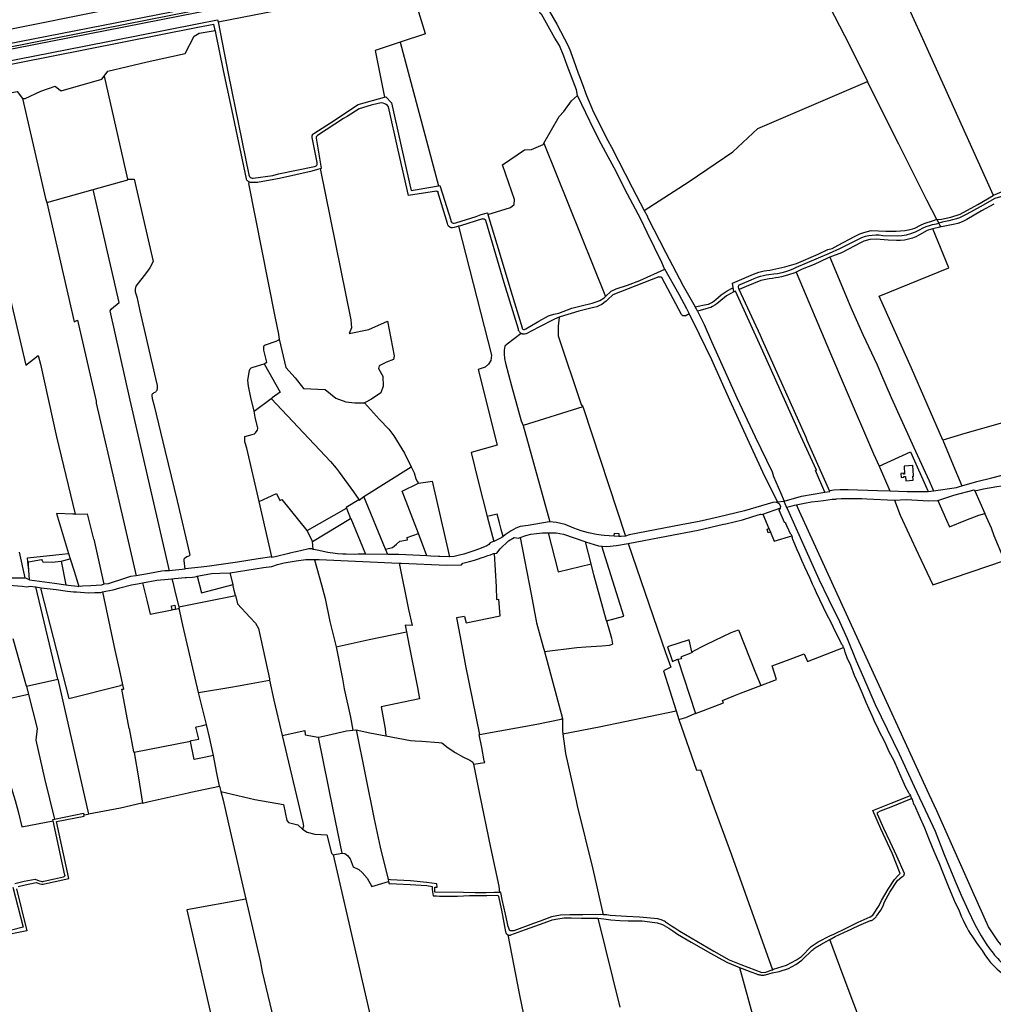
# Model space of a CAD drawing. Header units: inches. Extents: x 210911 to 224988, y 571697 to 586201.
# Tile 208 of 256: x 213769 to 215300, y 582981 to 584529. Entities that reach past the tile are written whole.
import ezdxf

# ---------------------------------------------------------------- set-up
doc = ezdxf.new("R2010")
doc.units = ezdxf.units.IN
doc.header["$MEASUREMENT"] = 0

msp = doc.modelspace()

# ---------------------------------------------------------------- linework, layer by layer
for points in [[(213319.479, 584428.502), (213508.11, 584466.028), (213709.146, 584505.407), (213944.058, 584552.585), (214170.051, 584596.196), (214493.407, 584660.609)], [(213749.743, 584491.333), (214005.114, 584541.459), (214064.158, 584553.093), (214127.331, 584565.452), (214185.213, 584577.18), (214245.905, 584589.25), (214313.033, 584602.428), (214375.308, 584614.672), (214439.602, 584626.844), (214504.497, 584639.814), (214514.167, 584641.361), (214524.818, 584643.233), (214525.809, 584643.663), (214529.338, 584644.225), (214531.22, 584644.561)], [(215034.623, 584566.34), (215087.516, 584589.916), (215073.785, 584627.624), (215145.834, 584647.577), (215163.838, 584578.077), (215156.406, 584571.558), (215188.688, 584500)], [(213325.883, 584398.862), (213583.505, 584449.54), (213762.084, 584484.493), (214362.874, 584602.864), (214507.448, 584631.889)], [(214540.371, 584623.79), (214539.983, 584623.701), (214538.63, 584623.166), (214535.033, 584622.059), (214531.164, 584621.328), (214522.553, 584619.756), (214520.39, 584619.704), (214519.518, 584620.245), (214518.764, 584621.068), (214518.092, 584622.714), (214515.013, 584636.405), (214505.895, 584635.115), (214504.889, 584634.911), (214440.549, 584621.871), (214376.602, 584609.448), (214316.082, 584597.362), (214248.571, 584583.806), (214189.961, 584572.303), (214130.197, 584560.504), (214065.541, 584547.71), (214006.98, 584536.129), (213748.891, 584485.423)], [(214556.964, 584623.978), (214563.902, 584610.738), (214594.405, 584555.958), (214613.976, 584522.302), (214631.849, 584488.408), (214635.471, 584479.598), (214643.733, 584455.759), (214647.318, 584445.414), (214649.612, 584440.206), (214653.729, 584428.912), (214660.305, 584410.02), (214671.449, 584384.148), (214693.777, 584339.656), (214699.769, 584329.068), (214732.311, 584265.855), (214751.259, 584229.658)], [(214646.199, 584410.259), (214644.521, 584419.05), (214629.82, 584457.329), (214624.907, 584471.923), (214617.972, 584488.823), (214610.601, 584500.615), (214589.456, 584538.13), (214588.157, 584538.439), (214583.271, 584549.044), (214577.506, 584559.447), (214559.873, 584588.641), (214559.08, 584590.979), (214544.447, 584617.135)], [(214080.983, 584525.952), (214383.36, 584585.462)], [(214407.306, 584507.213), (214396.847, 584541.099), (214383.36, 584585.462)], [(215034.623, 584566.34), (215034.876, 584565.841), (215073.753, 584489.125), (215102.063, 584432.326)], [(213498.741, 584414.765), (213505.896, 584416.173), (213610.776, 584436.809), (213870.768, 584487.966), (214048.142, 584522.866), (214080.346, 584529.202)], [(213505.015, 584410.188), (213506.996, 584410.58), (213611.857, 584431.314), (213871.83, 584482.569), (214049.184, 584517.568), (214074.186, 584522.502)], [(214076.294, 584512.328), (214074.186, 584522.502)], [(214080.346, 584529.202), (214080.983, 584525.952)], [(214080.983, 584525.952), (214096.918, 584444.733), (214129.539, 584285.706), (214129.831, 584284.171), (214130.54, 584282.771), (214131.63, 584281.608), (214132.988, 584280.806), (214134.52, 584280.415), (214136.246, 584280.487), (214167.258, 584284.349), (214176.337, 584287.244), (214232.649, 584298.685), (214234.257, 584298.962), (214235.452, 584299.614), (214236.406, 584300.646), (214236.976, 584301.943), (214237.091, 584303.345), (214236.746, 584304.706), (214228.968, 584344.308)], [(213902.083, 584440.862), (213907.492, 584448.351), (213969.631, 584463.222), (214029.495, 584476.252), (214043.541, 584503.768), (214051.42, 584508.037), (214076.294, 584512.328)], [(214076.294, 584512.328), (214076.984, 584508.998), (214089.338, 584449.361), (214100.508, 584396.097), (214125.05, 584279.326), (214125.454, 584278.481), (214125.945, 584277.685), (214126.621, 584276.824), (214127.429, 584276.026), (214128.37, 584275.312), (214129.362, 584274.747), (214130.049, 584274.464)], [(214407.306, 584507.213), (214367.377, 584493.95)], [(215188.688, 584500), (215299.97, 584253.327)], [(214367.377, 584493.95), (214328.047, 584480.887), (214342.525, 584407.632)], [(214367.377, 584493.95), (214427.955, 584268.131)], [(213773.721, 584405.715), (213777.583, 584405.466), (213802.214, 584417.265), (213825.042, 584425.157), (213830.641, 584420.43), (213834.33, 584417.479), (213898.517, 584435.924), (213902.083, 584440.862)], [(213902.083, 584440.862), (213938.744, 584278.488)], [(214751.259, 584229.658), (214821.766, 584274.875), (214890.584, 584321.549), (214930.042, 584358.592), (215102.063, 584432.326)], [(215211.485, 584215.293), (215195.57, 584245.676), (215151.716, 584333.614), (215102.271, 584431.909), (215102.063, 584432.326)], [(213687.226, 584394.663), (213691.241, 584396.876), (213713.231, 584405.897), (213765.086, 584416.323), (213773.721, 584405.715)], [(213773.721, 584405.715), (213809.67, 584248.316), (213811.845, 584242.215), (213811.941, 584241.799)], [(214231.64, 584350.53), (214265.026, 584371.726), (214281.244, 584382.839), (214301.482, 584396.206), (214342.525, 584407.632)], [(214342.525, 584407.632), (214344.834, 584408.275), (214353.709, 584398.513), (214368.014, 584335.342), (214382.721, 584270.048), (214384.804, 584260.799), (214394.151, 584262.387), (214427.955, 584268.131)], [(214593.554, 584335.267), (214617.417, 584377.327), (214624.952, 584385.332), (214636.843, 584401.697), (214646.199, 584410.259)], [(214783.723, 584137.01), (214783.197, 584137.933), (214778.977, 584147.61), (214755.889, 584194.8), (214745.877, 584215.72), (214724.833, 584255.317), (214703.746, 584296.335), (214694.53, 584313.902), (214683.281, 584334.281), (214672.661, 584355.599), (214646.199, 584410.259)], [(213687.226, 584394.663), (213751.074, 584117.325), (213748.865, 584113.823), (213778.915, 583986.237), (213798.354, 584001.511), (213802.056, 583987.857), (213827.235, 583873.578), (213856.22, 583751.904)], [(214424.579, 584259.927), (214380.582, 584253.097), (214364.338, 584324.515), (214348.898, 584392.285), (214347.298, 584394.387), (214345.398, 584396.068), (214343.203, 584397.358), (214340.643, 584398.242), (214338.221, 584398.576), (214335.654, 584398.441), (214332.72, 584397.751), (214321.715, 584395.162), (214303.118, 584389.43), (214284.107, 584377.454), (214278.532, 584373.861), (214237.4, 584347.108)], [(214228.968, 584344.308), (214228.877, 584344.955), (214228.858, 584345.609), (214228.909, 584346.261), (214229.031, 584346.903), (214229.222, 584347.528), (214229.48, 584348.129), (214229.802, 584348.698), (214230.184, 584349.228), (214230.621, 584349.714), (214231.108, 584350.15), (214231.64, 584350.53)], [(214235.642, 584343.059), (214235.585, 584343.575), (214235.595, 584344.094), (214235.673, 584344.607), (214235.816, 584345.106), (214236.023, 584345.583), (214236.29, 584346.028), (214236.612, 584346.435), (214236.984, 584346.797), (214237.4, 584347.108)], [(214241.722, 584295.493), (214243.93, 584296.149), (214235.642, 584343.059)], [(214505.309, 584223.209), (214540.948, 584234.291), (214546.482, 584239), (214547.188, 584246.653), (214528.221, 584301.465), (214562.791, 584324.771), (214573.74, 584325.478), (214592.342, 584333.13), (214593.554, 584335.267)], [(214593.554, 584335.267), (214690.114, 584094.024)], [(214130.049, 584274.464), (214130.406, 584274.318), (214131.509, 584274.022), (214132.724, 584273.865), (214142.904, 584274.061), (214168.582, 584278.68), (214177.562, 584280.53), (214229.088, 584291.741), (214237.817, 584294.333), (214241.722, 584295.493)], [(214241.722, 584295.493), (214289.754, 584057.387), (214290.728, 584045.008), (214287.36, 584036.028), (214318.119, 584042.539), (214347.531, 584055.336), (214358.083, 584000.778), (214357.185, 583995.165), (214346.037, 583991.095), (214334.587, 583985.258), (214333.464, 583980.992), (214340.424, 583969.092), (214340.873, 583953.376), (214337.056, 583942.599), (214322.57, 583933.071), (214311.12, 583927.009)], [(215403.606, 584293.91), (215403.137, 584295.163), (215376.469, 584286.188), (215370.898, 584283.809), (215365.218, 584280.795), (215358.32, 584276.205), (215346.902, 584268.004), (215338.787, 584263.14), (215330.058, 584258.619), (215321.135, 584254.689), (215311.519, 584251.172), (215302.731, 584248.568), (215279.228, 584235.383), (215258.729, 584223.846), (215251.017, 584219.782), (215246.853, 584218.028), (215242.394, 584216.458), (215237.879, 584215.173), (215230.215, 584213.421), (215219.831, 584211.055), (215214.599, 584209.348)], [(215299.97, 584253.327), (215300.168, 584253.411), (215336.813, 584268.977), (215346.673, 584274.766), (215353.614, 584279.756), (215363.038, 584286.632), (215367.216, 584289.333), (215371.714, 584290.526)], [(213884.858, 584262.298), (213938.965, 584277.509)], [(213938.744, 584278.488), (213948.952, 584278.652), (213978.934, 584149.445)], [(213938.744, 584278.488), (213938.965, 584277.509)], [(214177.271, 584027.149), (214177.489, 584027.711), (214177.321, 584030.398), (214176.501, 584035.274), (214170.954, 584062.935), (214129.657, 584271.844), (214129.748, 584273.03), (214130.049, 584274.464)], [(214427.955, 584268.131), (214430.049, 584268.487), (214430.383, 584267.402), (214446.898, 584214.091), (214447.165, 584212.45), (214447.938, 584211.046), (214449.247, 584209.904), (214450.799, 584209.317), (214452.482, 584209.299), (214454.715, 584210.064), (214486.726, 584220.253), (214494.965, 584222.943), (214504.551, 584225.717), (214505.309, 584223.209)], [(213811.941, 584241.799), (213884.858, 584262.298)], [(214004.563, 583663.175), (213942.812, 583931.03), (213911.637, 584071.613), (213913.749, 584075.068), (213925.683, 584084.812), (213884.858, 584262.298)], [(214424.579, 584259.927), (214424.935, 584259.95), (214425.29, 584259.909), (214425.631, 584259.806), (214425.949, 584259.644), (214426.233, 584259.428), (214426.475, 584259.165), (214426.665, 584258.863), (214426.799, 584258.532)], [(214459.261, 584204.668), (214455.801, 584203.597), (214452.378, 584202.539), (214449.731, 584202.037), (214447.461, 584202.332), (214445.368, 584203.28), (214443.645, 584204.799), (214442.443, 584206.755), (214441.866, 584208.964), (214426.799, 584258.532)], [(215211.485, 584215.293), (215218.514, 584216.054), (215233.353, 584219.106), (215248.171, 584223.877), (215275.7, 584238.807), (215299.845, 584253.274), (215299.97, 584253.327)], [(213811.941, 584241.799), (213854.994, 584054.625), (213860.065, 584056.856), (213889.203, 583929.557), (213889.403, 583926.552), (213904.944, 583858.907), (213906.063, 583854.825), (213952.202, 583654.972)], [(215300.901, 584239.307), (215281.781, 584228.971), (215258.59, 584215.336), (215251.345, 584211.694), (215244.18, 584209.155), (215239.442, 584207.991), (215221.475, 584204.522), (215217.54, 584203.731)], [(214505.309, 584223.209), (214524.706, 584159.02), (214541.435, 584103.323), (214559.073, 584045.208), (214559.513, 584043.993), (214560.384, 584043.002), (214561.549, 584042.405), (214562.849, 584042.275), (214564.11, 584042.631), (214565.149, 584043.42), (214585.206, 584055.408), (214600.777, 584063.841), (214608.957, 584066.567), (214616.83, 584068.164), (214637.525, 584075.733), (214656.222, 584080.635), (214665.261, 584082.697), (214669.333, 584083.847), (214672.738, 584084.934), (214677.074, 584086.487), (214681.198, 584088.149), (214688.006, 584092.09), (214690.114, 584094.024)], [(214751.259, 584229.658), (214755.874, 584220.842), (214756.895, 584217.983), (214784.588, 584163.821), (214812.655, 584110.816), (214831.184, 584078.163)], [(214496.857, 584216.298), (214462.145, 584205.56), (214459.261, 584204.668)], [(214459.261, 584204.668), (214511.255, 584002.135), (214509.738, 583993.496), (214506.164, 583987.879), (214500.903, 583983.127), (214490.211, 583979.224), (214520.139, 583860.254), (214479.293, 583848.809), (214489.985, 583803.835), (214504.255, 583748.456)], [(214496.857, 584216.298), (214497.369, 584216.42), (214497.893, 584216.474), (214498.419, 584216.459), (214498.938, 584216.375), (214499.442, 584216.223), (214499.922, 584216.006), (214500.369, 584215.728), (214500.776, 584215.394), (214501.135, 584215.01), (214501.441, 584214.581), (214501.687, 584214.116), (214501.871, 584213.623)], [(214557.55, 584036.312), (214556.842, 584036.772), (214556.043, 584037.438), (214555.37, 584038.143), (214554.85, 584038.814), (214554.392, 584039.544), (214554.032, 584040.259), (214553.727, 584041.04), (214553.495, 584041.857), (214553.347, 584042.668), (214531.175, 584115.637), (214501.871, 584213.623)], [(214889.876, 584115.395), (214922.77, 584129.57), (214931.379, 584132.685), (214939.894, 584134.663), (214948.723, 584135.812), (214972.165, 584140.804), (214990.714, 584146.149), (215024.641, 584161.047), (215039.807, 584167.895), (215046.584, 584169.88), (215056.253, 584174.678), (215081.583, 584188.438), (215090.213, 584192.803), (215096.717, 584195.062), (215108.059, 584197.959), (215130.895, 584196.76), (215147.461, 584196.828), (215161.099, 584197.979), (215169.451, 584199.554), (215176.776, 584201.881), (215185.538, 584206.399), (215191.52, 584209.195), (215205.965, 584213.781), (215210.156, 584215.15), (215211.485, 584215.293)], [(214900.52, 584105.406), (214899.764, 584107.053), (214899.566, 584108.664), (214899.615, 584110.413), (214900.034, 584111.472), (214900.649, 584112.358), (214901.963, 584113.099), (214919.335, 584120.508), (214924.127, 584122.622), (214929.43, 584124.665), (214934.062, 584126.161), (214938.695, 584127.401), (214942.845, 584128.302), (214946.935, 584129.002), (214954.879, 584129.691), (214960.801, 584130.579), (214968.035, 584132.113), (214973.892, 584133.729), (214980.01, 584135.792), (214986.232, 584138.308), (214990.538, 584140.312), (215042.789, 584162.145), (215058.687, 584169.504), (215077.441, 584179.237), (215093.27, 584187.065), (215099.029, 584188.85), (215104.592, 584190.04), (215109.878, 584190.747), (215115.549, 584191.062), (215120.868, 584190.944), (215126.542, 584190.377), (215149.188, 584189.765), (215156.385, 584190.25), (215163.569, 584191.401), (215170.631, 584193.213), (215177.538, 584195.685), (215184.232, 584198.812), (215189.969, 584202.161), (215194.487, 584204.112), (215199.831, 584205.999), (215204.672, 584207.389), (215210.678, 584208.714), (215214.599, 584209.348)], [(215211.485, 584215.293), (215214.599, 584209.348)], [(215217.54, 584203.731), (215216.045, 584206.585), (215214.599, 584209.348)], [(215204.882, 584200.421), (215202.972, 584199.908), (215196.082, 584197.76), (215184.17, 584191.103), (215178.43, 584188.21), (215172.815, 584185.994), (215166.604, 584184.178), (215160.47, 584182.988), (215154.321, 584182.366), (215147.815, 584182.313), (215134.631, 584182.836), (215115.704, 584184.177), (215105.727, 584183.629), (215096.621, 584181.167), (215092.251, 584179.231), (215061.546, 584162.947), (215043.269, 584155.955)], [(215220.855, 583868.442), (215171.212, 583981.352), (215120.415, 584094.673), (215230.106, 584139.104), (215204.882, 584200.421)], [(215217.54, 584203.731), (215216.225, 584203.467), (215204.882, 584200.421)], [(213978.934, 584149.445), (213973.724, 584139.425), (213968.688, 584131.784), (213952.018, 584110.426), (213950.455, 584105.911), (213950.976, 584101.743), (213952.018, 584098.27), (213953.407, 584093.582), (213958.269, 584071.528), (213982.545, 583965.464), (213985.414, 583954.284), (213985.414, 583951.906), (213985.329, 583949.952), (213985.159, 583948.678), (213984.989, 583947.319), (213984.564, 583946.3), (213983.885, 583945.365), (213983.29, 583944.601), (213982.696, 583944.006), (213980.147, 583942.562), (213978.958, 583941.798), (213978.078, 583941.119), (213977.599, 583940.524), (213977.014, 583939.735), (213976.828, 583938.52), (213977.599, 583933.643), (213979.807, 583924.384), (213997.663, 583850.296), (214016.554, 583772.794), (214036.057, 583690.093), (214036.614, 583687.413), (214036.083, 583686.882), (214034.968, 583686.192), (214032.101, 583684.971), (214029.818, 583683.537), (214028.279, 583682.316), (214027.323, 583681.255), (214027.057, 583680.299), (214027.057, 583679.078), (214028.698, 583665.763)], [(215043.269, 584155.955), (215039.49, 584154.334), (215018.216, 584144.761), (214999.563, 584137.052), (214991.308, 584133.076), (214989.89, 584132.484)], [(215043.269, 584155.955), (215075.878, 584077.11), (215095.118, 584034.653), (215117.609, 583986.834), (215122.911, 583974.351), (215139.469, 583935.372), (215177.625, 583850.959), (215199.367, 583804.215), (215206.046, 583788.517)], [(214690.114, 584094.024), (214699.378, 584102.522), (214707.32, 584106.123), (214724.826, 584112.191), (214744.155, 584119.614), (214783.723, 584137.01)], [(214821.887, 584067.46), (214818.106, 584074.72), (214806.271, 584097.448), (214783.723, 584137.01)], [(214989.89, 584132.484), (214987.799, 584131.611), (214978.173, 584128.357), (214972.772, 584126.702), (214966.911, 584125.194), (214962.417, 584124.233), (214957.5, 584123.373), (214952.716, 584122.723), (214947.553, 584122.2), (214934.572, 584119.408), (214911.704, 584110.039), (214904.044, 584106.977), (214900.52, 584105.406)], [(214989.89, 584132.484), (215044.199, 584004.561), (215067.337, 583950.764), (215111.968, 583846.996), (215120.397, 583827.711)], [(214774.37, 584125.071), (214701.989, 584096.847), (214694.06, 584089.354), (214691.41, 584087.089), (214687.899, 584084.223), (214684.277, 584081.826), (214680.735, 584079.934), (214676.683, 584078.24), (214671.732, 584076.771), (214669.391, 584076.222), (214648.314, 584071.274), (214618.833, 584062.499), (214617.427, 584061.874)], [(214774.37, 584125.071), (214774.873, 584125.23), (214775.393, 584125.321), (214775.92, 584125.342), (214776.446, 584125.295), (214776.96, 584125.178), (214777.455, 584124.995), (214777.922, 584124.749), (214778.352, 584124.443), (214778.738, 584124.083), (214779.073, 584123.676), (214779.352, 584123.228)], [(214810.043, 584065.756), (214779.352, 584123.228)], [(214891.041, 584108.213), (214889.876, 584115.395)], [(214831.184, 584078.163), (214836.137, 584079.142), (214845.804, 584081.052), (214849.002, 584081.516), (214852.244, 584082.377), (214855.369, 584083.615), (214858.486, 584085.311), (214861.155, 584087.208), (214863.9, 584089.653), (214872.347, 584096.981), (214881.768, 584103.274), (214889.27, 584107.42), (214891.041, 584108.213)], [(214892.135, 584101.474), (214880.372, 584095.353), (214868.26, 584085.443), (214865.112, 584082.744), (214862.13, 584080.591), (214858.605, 584078.532), (214855.757, 584077.197), (214851.865, 584075.787), (214848.1, 584074.835), (214838.993, 584072.326), (214834.966, 584071.216)], [(214892.135, 584101.474), (214891.041, 584108.213)], [(214894.835, 584102.879), (214892.135, 584101.474)], [(215021.91, 583821.109), (214994.067, 583881.376), (214991.609, 583887.643), (214958.029, 583962.74), (214937.828, 584008.09), (214894.835, 584102.879)], [(215043.092, 583787.884), (215007.301, 583867.895), (215005.639, 583872.376), (214936.929, 584025.405), (214933.799, 584032.851), (214900.52, 584105.406)], [(214815.418, 584064.092), (214814.942, 584063.882), (214814.444, 584063.736), (214813.93, 584063.656), (214813.411, 584063.643), (214812.894, 584063.698), (214812.388, 584063.819), (214811.903, 584064.005), (214811.446, 584064.252), (214811.024, 584064.556), (214810.646, 584064.912), (214810.317, 584065.314), (214810.043, 584065.756)], [(214815.418, 584064.092), (214821.887, 584067.46)], [(214960.645, 583771.192), (214952.776, 583787.645), (214940.666, 583811.399), (214913.663, 583870.549), (214885.964, 583931.351), (214857.613, 583994.761), (214838.138, 584034.511), (214821.887, 584067.46)], [(214834.966, 584071.216), (214833.448, 584074.333), (214831.184, 584078.163)], [(214834.966, 584071.216), (214845.272, 584050.052), (214857.173, 584023.526), (214873.815, 583986.227), (214896.778, 583934.893), (214925.714, 583873.416), (214952.233, 583818.722), (214954.562, 583811.032), (214965.612, 583785.975), (214971.041, 583772.324)], [(214617.427, 584061.874), (214610.227, 584058.677), (214585.238, 584046.076), (214565.596, 584035.801), (214564.78, 584035.49), (214563.127, 584035.123), (214562.247, 584035.06), (214561.405, 584035.083), (214560.569, 584035.186), (214559.577, 584035.416), (214558.64, 584035.75), (214557.71, 584036.208), (214557.55, 584036.312)], [(214617.427, 584061.874), (214615.825, 584047.459), (214615.656, 584032.185), (214652.226, 583924.372), (214654.486, 583920.783)], [(214557.55, 584036.312), (214535.596, 584019.208), (214531.988, 584015.937), (214530.973, 584009.701), (214530.747, 584003.837), (214531.424, 583996.619), (214532.924, 583989.492), (214542.379, 583953.994), (214557.712, 583899.012), (214560.609, 583891.415)], [(214153.514, 583988.523), (214157.973, 583990.904), (214156.178, 583997.486), (214153.242, 584009.747), (214152.862, 584012.712), (214152.9, 584015.182), (214153.09, 584016.399), (214153.736, 584017.311), (214154.914, 584017.995), (214155.779, 584018.43), (214172.529, 584023.967), (214176.861, 584026.095), (214177.271, 584027.149)], [(214177.271, 584027.149), (214187.383, 583982.483), (214202.143, 583966.148), (214215.264, 583949.403), (214249.282, 583948.173), (214266.455, 583934.317), (214282.145, 583928.672), (214296.232, 583927.038), (214311.12, 583927.009)], [(214137.633, 583913.869), (214132.551, 583935.613), (214128.926, 583953.338), (214127.811, 583962.672), (214130.263, 583977.929), (214131.375, 583980.603), (214133.028, 583982.103), (214134.769, 583982.764), (214136.432, 583983.395), (214153.514, 583988.523)], [(214153.514, 583988.523), (214178.487, 583943.756), (214166.109, 583934.701)], [(214137.633, 583913.869), (214164.781, 583933.729)], [(214164.781, 583933.729), (214166.109, 583934.701)], [(214164.781, 583933.729), (214257.746, 583834.975), (214266.83, 583824.568), (214271.658, 583818.155), (214294.259, 583787.034), (214302.305, 583775.055)], [(214311.12, 583927.009), (214334.919, 583900.965), (214349.737, 583885.922), (214357.595, 583875.37), (214374.434, 583847.978), (214384.589, 583826.332)], [(214145.848, 583771.942), (214126.392, 583855.706), (214123.4, 583865.62), (214122.944, 583870.897), (214123.156, 583874.172), (214134.723, 583877.205), (214138.355, 583878.492), (214139.961, 583879.786), (214141.092, 583881.482), (214143.027, 583884), (214143.714, 583887.148), (214139.549, 583904.518), (214137.633, 583913.869)], [(214654.486, 583920.783), (214560.609, 583891.415)], [(214654.486, 583920.783), (214655.112, 583919.789), (214721.648, 583717.684)], [(215379.164, 583813.523), (215378.943, 583814.024), (215377.537, 583817.216), (215349.797, 583880.334), (215341.048, 583904.495), (215327.684, 583899.237), (215310.754, 583894.457), (215255.473, 583878.851)], [(214560.609, 583891.415), (214602.656, 583740.1)], [(215255.473, 583878.851), (215220.855, 583868.442)], [(215220.855, 583868.442), (215237.07, 583828.993), (215250.495, 583796.38)], [(215120.397, 583827.711), (215169.651, 583849.954), (215197.786, 583787.791)], [(214310.18, 583779.836), (214384.589, 583826.332)], [(214384.589, 583826.332), (214389.19, 583817.243), (214392.065, 583807.717), (214394.734, 583803.079), (214396.131, 583800.659)], [(215021.91, 583821.109), (215020.4, 583820.447)], [(215035.291, 583786.464), (215020.4, 583820.447)], [(215120.397, 583827.711), (215137.403, 583788.804)], [(215174.623, 583812.002), (215174.008, 583820.952), (215174.303, 583820.972), (215173.797, 583828.323), (215159.819, 583827.362), (215160.683, 583814.794), (215158.93, 583814.673), (215158.815, 583816.335), (215154.86, 583816.064), (215155.283, 583809.918), (215159.559, 583810.212), (215159.502, 583811.041), (215159.561, 583811.045), (215162.269, 583811.231), (215162.735, 583804.454), (215173.931, 583805.224), (215173.47, 583811.923), (215174.623, 583812.002)], [(214396.131, 583800.659), (214418.18, 583803.92)], [(214445.392, 583685.202), (214418.18, 583803.92)], [(215250.495, 583796.38), (215250.545, 583796.394), (215274.178, 583803.223), (215297.636, 583809.154), (215312.104, 583813.063), (215327.096, 583814.966), (215341.515, 583814.768), (215355.709, 583813.64), (215377.772, 583813.528), (215379.164, 583813.523)], [(214370.821, 583788.371), (214396.131, 583800.659)], [(214396.146, 583721.394), (214370.821, 583788.371)], [(214971.041, 583772.324), (214998.728, 583780.196), (215035.291, 583786.464)], [(215035.291, 583786.464), (215043.092, 583787.801), (215043.092, 583787.884)], [(215043.092, 583787.884), (215043.085, 583789.008), (215049.437, 583790.287), (215059.306, 583790.72), (215071.876, 583790.621), (215117.91, 583789.251), (215137.403, 583788.804)], [(215137.403, 583788.804), (215164.878, 583787.859), (215183.573, 583787.68), (215196.859, 583787.709), (215197.786, 583787.791)], [(215197.786, 583787.791), (215206.046, 583788.517)], [(215206.046, 583788.517), (215242.333, 583793.701), (215247.152, 583795.414), (215250.495, 583796.38)], [(215212.744, 583773.578), (215237.822, 583782.037), (215270.267, 583790.201)], [(215270.267, 583790.201), (215270.914, 583788.759)], [(215270.914, 583788.759), (215284.504, 583792.053), (215305.416, 583795.581), (215321.235, 583797.462), (215323.573, 583797.323), (215324.28, 583797.933)], [(215270.914, 583788.759), (215286.873, 583753.19)], [(214145.848, 583771.942), (214173.004, 583784.358), (214178.04, 583773.472), (214181.212, 583775.227), (214220.799, 583726.165)], [(214165.37, 583685.21), (214145.848, 583771.942)], [(214282.259, 583762.924), (214302.305, 583775.055)], [(214302.305, 583775.055), (214303.009, 583774.007), (214310.18, 583779.836)], [(214344.456, 583696.848), (214310.18, 583779.836)], [(214959.106, 583771.024), (214953.28, 583770.2), (214908.787, 583757.462), (214867.58, 583747.32), (214837.418, 583740.722), (214809.538, 583735.139), (214727.38, 583719.296), (214721.648, 583717.684)], [(214959.106, 583771.024), (214960.645, 583771.192)], [(214964.054, 583767.866), (214959.106, 583771.024)], [(214960.645, 583771.192), (214970.582, 583772.274)], [(214970.582, 583772.274), (214971.041, 583772.324)], [(214970.582, 583772.274), (214973.908, 583765.094), (214974.572, 583763.615)], [(214990.61, 583766.953), (214992.98, 583767.447), (215003.412, 583769.263), (215014.205, 583771.188), (215024.359, 583772.544), (215032.941, 583773.726), (215039.754, 583774.774), (215046.686, 583775.354), (215052.737, 583775.851), (215053.672, 583775.965), (215060.848, 583776.803), (215093.179, 583776.618), (215101.094, 583776.252), (215144.683, 583774.236)], [(215144.683, 583774.236), (215163.123, 583774.953), (215198.977, 583772.852), (215212.744, 583773.578)], [(215144.683, 583774.236), (215153.838, 583750.586), (215181.855, 583689.576), (215204.764, 583641.116), (215265.118, 583661.161), (215317.819, 583679.426), (215301.42, 583718.058), (215297.423, 583729.759), (215286.873, 583753.19)], [(215212.744, 583773.578), (215226.755, 583742.474)], [(214221.275, 583726.437), (214282.816, 583761.582)], [(214282.259, 583762.924), (214282.816, 583761.582)], [(214282.816, 583761.582), (214289.518, 583745.437)], [(214937.868, 583752.235), (214964.354, 583761.354)], [(214983.327, 583718.215), (214983.309, 583718.306), (214982.702, 583719.375), (214981.843, 583720.766), (214979.755, 583724.498), (214978.128, 583728.448), (214975.844, 583732.369), (214974.712, 583735.219), (214974.043, 583736.511), (214973.94, 583737.254), (214974.159, 583737.954), (214974.284, 583738.1), (214971.631, 583739.125), (214963.546, 583758.263), (214965.367, 583761.703)], [(214965.93, 583763.935), (214964.054, 583767.866)], [(214964.354, 583761.354), (214965.367, 583761.703)], [(214965.367, 583761.703), (214965.532, 583762.015), (214965.93, 583763.935)], [(214974.572, 583763.615), (214974.903, 583762.879)], [(214974.903, 583762.879), (214977.695, 583763.761), (214983.755, 583765.254), (214987.256, 583766.254), (214990.61, 583766.953)], [(214974.903, 583762.879), (214978.409, 583755.076), (215005.247, 583695.548), (215025.575, 583649.96), (215040.979, 583618.48), (215058.156, 583583.196), (215070.362, 583556.784), (215084.607, 583521.282), (215095.744, 583495.135), (215114.175, 583452.59), (215151.999, 583375.057), (215175.51, 583324.022), (215197.183, 583278.544), (215208.892, 583253.428), (215223.075, 583217.195), (215240.268, 583175.109), (215249.74, 583153.012), (215260.48, 583128.702), (215271.001, 583106.682), (215280.866, 583089.037), (215289.144, 583076.634)], [(215477.968, 582954.821), (215467.85, 582960.688), (215458.453, 582963.298), (215440.731, 582967.295), (215427.488, 582971.025), (215415.674, 582974.951), (215407.593, 582979.044), (215398.969, 582984.173), (215386.636, 582994.592), (215375.245, 583008.752), (215357.177, 583029.561), (215336.763, 583048.333), (215324.819, 583059.65), (215307.244, 583081.228), (215292.676, 583103.338), (215267.906, 583158.26), (215211.208, 583285.59), (215199.341, 583311.177), (215088.415, 583552.524), (214995.444, 583756.355), (214990.61, 583766.953)], [(213856.22, 583751.904), (213852.884, 583751.806), (213827.148, 583753.003), (213845.895, 583690.206)], [(213856.22, 583751.904), (213875.45, 583752.472), (213885.095, 583712.811), (213885.849, 583712.972), (213901.688, 583641.718)], [(214229.433, 583709.019), (214289.518, 583745.437)], [(214289.518, 583745.437), (214289.607, 583745.224)], [(214289.607, 583745.224), (214308.147, 583700.566), (214312.646, 583689.293)], [(214529.447, 583717.11), (214526.456, 583727.857), (214523.49, 583738.515), (214519.788, 583751.819), (214508.821, 583749.445), (214504.255, 583748.456)], [(214504.255, 583748.456), (214514.552, 583708.982)], [(214602.656, 583740.1), (214601.91, 583740.185), (214568.471, 583734.414), (214556.095, 583732.758), (214549.502, 583730.027), (214541.94, 583725.851), (214532.453, 583719.76), (214529.447, 583717.11)], [(214704.102, 583717.636), (214688.451, 583718.717), (214683.619, 583719.172), (214676.038, 583720.201), (214663.776, 583722.635), (214651.939, 583725.669), (214640.442, 583729.824), (214626.648, 583735.735), (214613.256, 583738.892), (214602.656, 583740.1)], [(214726.019, 583705.725), (214786.025, 583717.701), (214835.803, 583726.804), (214875.594, 583736.193), (214879.482, 583736.656), (214905.522, 583743.294), (214921.808, 583748.348), (214934.069, 583751.811), (214934.394, 583751.902), (214934.511, 583751.319), (214937.751, 583752.195), (214937.868, 583752.235)], [(214937.868, 583752.235), (214947.298, 583729.459)], [(215226.755, 583742.474), (215231.486, 583732.069)], [(215231.486, 583732.069), (215256.827, 583742.391), (215277.542, 583750.364), (215286.873, 583753.19)], [(214221.275, 583726.437), (214220.799, 583726.165)], [(214229.433, 583709.019), (214221.275, 583726.437)], [(214949.62, 583723.851), (214946.042, 583722.898), (214944.491, 583728.704), (214947.298, 583729.459)], [(214947.298, 583729.459), (214949.62, 583723.851)], [(214230.794, 583696.655), (214229.433, 583709.019)], [(214344.456, 583696.848), (214355.422, 583699.875), (214361.469, 583705.063), (214366.828, 583709.75), (214379.172, 583711.75), (214378.266, 583715.563), (214396.146, 583721.394)], [(214409.34, 583686.499), (214396.146, 583721.394)], [(214514.552, 583708.982), (214512.807, 583708.416), (214509.15, 583706.738), (214506.842, 583704.324), (214503.669, 583702.484), (214494.816, 583698.434), (214484.622, 583694.696), (214467.385, 583689.044), (214460.698, 583687.632), (214452.453, 583685.462), (214445.392, 583685.202)], [(214529.447, 583717.11), (214527.454, 583715.353), (214515.591, 583709.319), (214514.552, 583708.982)], [(214515.087, 583689.981), (214516.182, 583690.038), (214519.215, 583690.553), (214524.578, 583697.384), (214537.676, 583710.31), (214546.49, 583715.092), (214553.853, 583714.338), (214555.918, 583715.144)], [(214555.918, 583715.144), (214564.85, 583718.629), (214572.695, 583720.574), (214581.996, 583721.842), (214591.386, 583722.917), (214600.128, 583722.889)], [(214555.918, 583715.144), (214573.315, 583626.099)], [(214600.128, 583722.889), (214615.664, 583661.184)], [(214600.128, 583722.889), (214600.196, 583722.889), (214612.745, 583722.423), (214624.224, 583720.666), (214657.802, 583708.987), (214658.717, 583708.669), (214658.756, 583708.656)], [(214704.102, 583717.636), (214704.4, 583722), (214711.5, 583721.5), (214711.203, 583717.146)], [(214711.203, 583717.146), (214704.102, 583717.636)], [(214721.648, 583717.684), (214715.065, 583716.879), (214711.203, 583717.146)], [(214949.62, 583723.851), (214955.526, 583709.586)], [(214955.526, 583709.586), (214983.327, 583718.215)], [(214983.327, 583718.215), (214983.757, 583716.041)], [(215064.538, 583542.481), (215064.25, 583543.209), (215063.817, 583544.382), (215063.261, 583545.682), (215062.618, 583546.634), (215061.736, 583547.727), (215060.745, 583549.062), (215058.695, 583553.776), (215052.643, 583566.059), (215044.99, 583581.656), (215038.597, 583594.231), (215033.045, 583605.346), (215027.225, 583617.578), (215022.093, 583628.27), (215018.722, 583635.933), (215015.892, 583642.181), (215012.224, 583650.731), (215007.753, 583659.653), (215003.881, 583668.78), (214999.284, 583679.331), (214995.229, 583688.17), (214991.724, 583696.096), (214987.989, 583704.915), (214985.043, 583712.383), (214983.757, 583716.041)], [(214230.794, 583696.655), (214228.751, 583697.482), (214226.13, 583697.602), (214224.013, 583697.468), (214221.589, 583697.075), (214204.075, 583692.955), (214203.352, 583692.844), (214193.774, 583690.486), (214192.245, 583690.325), (214170.822, 583684.953), (214165.619, 583684.106)], [(214312.646, 583689.293), (214311.884, 583689.307), (214301.242, 583689.06), (214295.924, 583688.787), (214282.744, 583688.948), (214277.021, 583689.204), (214269.08, 583689.716), (214265.025, 583690.119), (214253.415, 583691.697), (214236.801, 583695.503), (214231.401, 583696.471), (214231.128, 583696.52), (214230.794, 583696.655)], [(214347.829, 583688.681), (214344.456, 583696.848)], [(214667.553, 583673.839), (214658.756, 583708.656)], [(214658.756, 583708.656), (214679.236, 583702.008), (214684.598, 583701.658)], [(214684.598, 583701.658), (214692.49, 583701.143), (214707.437, 583702.738), (214726.019, 583705.725)], [(214691.933, 583584.126), (214718.874, 583591.698), (214684.598, 583701.658)], [(214726.019, 583705.725), (214784.599, 583534.706), (214792.777, 583511.352), (214781.348, 583505.641), (214801.356, 583442.744)], [(213768.058, 583692.082), (213777.129, 583651.99)], [(213783.367, 583664.2), (213781.846, 583677.232), (213781.17, 583683.215), (213826.075, 583688.065)], [(213783.367, 583664.2), (213782.731, 583671.675), (213783.052, 583677.3), (213803.225, 583680.626), (213804.622, 583679.395), (213805.339, 583677.192), (213820.095, 583676.412), (213834.135, 583678.159)], [(213826.075, 583688.065), (213845.895, 583690.206)], [(213834.135, 583678.159), (213848.467, 583681.592)], [(213834.135, 583678.159), (213841.859, 583641.135)], [(213845.895, 583690.206), (213848.467, 583681.592)], [(213848.467, 583681.592), (213854.992, 583662.603), (213860.603, 583643.653), (213862.292, 583638.596)], [(214165.37, 583685.21), (214144.357, 583681.562), (214111.673, 583676.575), (214067.364, 583670.525), (214054.51, 583668.629), (214029.228, 583665.853), (214028.698, 583665.763)], [(214100.117, 583659.554), (214152.455, 583668.324), (214165.674, 583669.849), (214174.728, 583672.696), (214185.263, 583675.433), (214203.909, 583678.695), (214219.181, 583680.51), (214232.601, 583680.859)], [(214165.619, 583684.106), (214165.37, 583685.21)], [(214232.601, 583680.859), (214235.597, 583680.937), (214239.877, 583680.655), (214366.043, 583675.008)], [(214232.601, 583680.859), (214232.769, 583680.262)], [(214232.769, 583680.262), (214243.83, 583641.012), (214249.228, 583619.463), (214257.022, 583583.502), (214266.803, 583543.465)], [(214313.235, 583689.283), (214312.646, 583689.293)], [(214347.829, 583688.681), (214313.235, 583689.283)], [(214409.34, 583686.499), (214365.493, 583688.546), (214350.169, 583688.64), (214347.829, 583688.681)], [(214366.043, 583675.008), (214368.902, 583674.88), (214441.051, 583671.959), (214463.631, 583672.385), (214466.073, 583674.781), (214476.346, 583677.725), (214484.202, 583679.683), (214490.543, 583681.904), (214494.979, 583683.33), (214500.064, 583685.05), (214505.341, 583686.834), (214509.675, 583688.271), (214514.313, 583689.94), (214515.087, 583689.981)], [(214445.392, 583685.202), (214444.884, 583685.183), (214429.87, 583685.683), (214427.955, 583685.642), (214415.405, 583686.216), (214409.34, 583686.499)], [(214515.087, 583689.981), (214518.249, 583637.777), (214518.823, 583617.99), (214522.715, 583618.561)], [(213784.662, 583648.97), (213783.367, 583664.2)], [(214004.563, 583663.175), (213997.603, 583662.773), (213992.401, 583662.349), (213973.052, 583658.633), (213952.202, 583654.972)], [(214028.698, 583665.763), (214024.374, 583665.027), (214014.165, 583663.729), (214004.563, 583663.175)], [(214366.043, 583675.008), (214380.652, 583602.292), (214386.086, 583576.917)], [(214615.664, 583661.184), (214667.553, 583673.839)], [(214691.933, 583584.126), (214671.856, 583656.81), (214667.553, 583673.839)], [(213754.791, 583651.691), (213777.129, 583651.99)], [(213784.662, 583648.97), (213777.129, 583651.99)], [(213784.662, 583648.97), (213824.13, 583643.787), (213841.859, 583641.135)], [(213952.202, 583654.972), (213943.525, 583653.883), (213930.785, 583649.955), (213912.738, 583644.116), (213908.044, 583642.539), (213901.688, 583641.718)], [(213962.374, 583644.086), (213985.04, 583648.091), (214002.511, 583649.793), (214008.499, 583650.374)], [(214008.499, 583650.374), (214012.731, 583650.785), (214029.584, 583652.215), (214031.588, 583652.387), (214040.885, 583653.177), (214044.281, 583653.465)], [(214008.499, 583650.374), (214009.733, 583645.131), (214013.579, 583628.793), (214019.212, 583606.485)], [(214044.281, 583653.465), (214047.082, 583654.064), (214048.406, 583654.347)], [(214048.406, 583654.347), (214050.878, 583654.875), (214070.554, 583658.741), (214083.644, 583659.35), (214100.117, 583659.554)], [(214048.406, 583654.347), (214054.967, 583628.569), (214104.596, 583641.26)], [(214104.596, 583641.26), (214100.117, 583659.554)], [(213735.302, 583641.872), (213738.019, 583641.673), (213772.915, 583638.966), (213779.924, 583637.866), (213786.127, 583638.73), (213792.756, 583637.846)], [(213792.756, 583637.846), (213794.392, 583637.628)], [(213794.392, 583637.628), (213803.129, 583636.462)], [(213829.176, 583492.617), (213794.392, 583637.628)], [(213803.019, 583636.156), (213802.174, 583633.797), (213846.311, 583462.172), (213927.765, 583482.787)], [(213803.129, 583636.462), (213803.019, 583636.156)], [(213803.129, 583636.462), (213826.549, 583633.337), (213844.078, 583630.901), (213853.585, 583630.138), (213858.317, 583629.793), (213877.555, 583628.41), (213887.283, 583628.639), (213896.569, 583629.015), (213899.363, 583629.695)], [(213841.859, 583641.135), (213845.457, 583640.506), (213859.884, 583638.577), (213862.378, 583638.339)], [(213901.688, 583641.718), (213897.727, 583640.475), (213880.997, 583639.383), (213867.819, 583638.693), (213864.667, 583638.481), (213862.292, 583638.596)], [(213862.292, 583638.596), (213862.378, 583638.339)], [(213899.363, 583629.695), (213904.826, 583631.024), (213915.943, 583633.28), (213926.417, 583636.433), (213945.031, 583641.022), (213954.631, 583642.718), (213962.374, 583644.086)], [(213962.374, 583644.086), (213968.947, 583616.625), (213974.162, 583594.837), (214008.942, 583601.815)], [(214108.434, 583624.117), (214106.603, 583632.25), (214104.943, 583639.843), (214104.596, 583641.26)], [(213899.363, 583629.695), (213918.658, 583538.335), (213925.357, 583508.465)], [(214019.212, 583606.485), (214058.56, 583614.225), (214105.614, 583623.558), (214108.434, 583624.117)], [(214108.434, 583624.117), (214111.609, 583611.305), (214130.803, 583590.077), (214140.082, 583580.544), (214144.531, 583572.027), (214161.88, 583492.885), (214161.845, 583491.118)], [(214468.394, 583590.961), (214471.385, 583581.198), (214524.512, 583592.201), (214522.715, 583618.561)], [(214573.315, 583626.099), (214577.593, 583603.979), (214581.778, 583581.16)], [(214008.942, 583601.815), (214008.924, 583601.905), (214007.872, 583607.029), (214007.741, 583607.665), (214011.192, 583608.373), (214013.129, 583608.772), (214014.334, 583602.905)], [(214008.942, 583601.815), (214012.503, 583602.529), (214013.805, 583602.796), (214014.334, 583602.905)], [(214014.334, 583602.905), (214018.717, 583603.808), (214019.83, 583604.037)], [(214019.212, 583606.485), (214019.83, 583604.037)], [(214050.352, 583471.474), (214025.601, 583577.493), (214019.83, 583604.037)], [(214468.394, 583590.961), (214455.903, 583588.857), (214461.681, 583559.261)], [(214386.086, 583576.917), (214375.081, 583577.733), (214377.168, 583567.261)], [(214581.778, 583581.16), (214591.831, 583545.056), (214594.572, 583536.241)], [(214691.933, 583584.126), (214696.346, 583568.024), (214699.571, 583556.861), (214701.266, 583547.804)], [(214887.862, 583566.208), (214899.459, 583569.99), (214926.419, 583502.823)], [(213779.819, 583481.699), (213758.786, 583556.099)], [(214266.803, 583543.465), (214318.856, 583554.765), (214377.168, 583567.261)], [(214377.168, 583567.261), (214381.592, 583545.068)], [(214461.681, 583559.261), (214470.344, 583513.466), (214492.266, 583405.688)], [(214826.181, 583535.714), (214821.822, 583554.328), (214787.659, 583543.63), (214795.48, 583520.164)], [(214826.181, 583535.714), (214848.639, 583547.252), (214887.862, 583566.208)], [(214266.803, 583543.465), (214276.92, 583492.985), (214279.489, 583477.598), (214289.102, 583432.778), (214293.175, 583412.472)], [(214381.592, 583545.068), (214394.7, 583479.641), (214397.984, 583461.575)], [(214594.572, 583536.241), (214645.288, 583542.651)], [(214645.288, 583542.651), (214659.506, 583543.195), (214684.657, 583544.959), (214696.608, 583546.1), (214701.266, 583547.804)], [(214934.436, 583482.848), (214959.411, 583492.262), (214952.443, 583513.717), (214984.75, 583525.543), (215002.942, 583532.705), (215008.064, 583520.176), (215064.538, 583542.481)], [(215064.538, 583542.481), (215064.617, 583542.281), (215065.195, 583540.709), (215065.456, 583539.681), (215065.748, 583538.566), (215065.935, 583537.624), (215066.194, 583536.619), (215066.723, 583535.385), (215069.935, 583526.844), (215075.379, 583514.469), (215081.438, 583499.158)], [(214594.572, 583536.241), (214622.446, 583430.653)], [(214795.48, 583520.164), (214803.546, 583524.22)], [(214803.546, 583524.22), (214803.794, 583523.47)], [(214826.442, 583534.602), (214821.682, 583532.665), (214811.084, 583528.322), (214808.827, 583527.372), (214809.577, 583524.803), (214803.794, 583523.47)], [(214803.794, 583523.47), (214831.746, 583438.851)], [(214826.181, 583535.714), (214826.442, 583534.602)], [(213925.357, 583508.465), (213930.766, 583483.546)], [(213779.819, 583481.699), (213829.176, 583492.617)], [(213829.176, 583492.617), (213877.579, 583280.586)], [(214926.419, 583502.823), (214934.436, 583482.848)], [(215081.438, 583499.158), (215087.806, 583485.147), (215093.73, 583470.691), (215099.688, 583456.397), (215104.574, 583445.937), (215109.615, 583434.646), (215114.064, 583424.539), (215118.335, 583415.557), (215119.679, 583412.61), (215124.265, 583403.674), (215129.288, 583393.794), (215136.007, 583379.081), (215143.529, 583364.567), (215150.445, 583348.776), (215158.032, 583332.263), (215162.231, 583322.729), (215166.754, 583314.312), (215167.434, 583313.181), (215168.011, 583312.497), (215168.728, 583311.756), (215169.263, 583311.023), (215169.744, 583309.985)], [(213779.819, 583481.699), (213783.117, 583468.51)], [(213930.766, 583483.546), (213927.765, 583482.787)], [(213941.087, 583415.111), (213929.897, 583476.713), (213932.158, 583477.133)], [(213930.766, 583483.546), (213932.158, 583477.133)], [(214050.352, 583471.474), (214100.886, 583480.138), (214113.379, 583482.322), (214121.695, 583483.831), (214161.845, 583491.118)], [(214161.845, 583491.118), (214168.896, 583459.609), (214181.972, 583404.319)], [(214831.746, 583438.851), (214844.522, 583443.573), (214875.852, 583455.4), (214874.503, 583459.326), (214892.289, 583466.624), (214902.356, 583470.755), (214934.436, 583482.848)], [(213783.117, 583468.51), (213654.279, 583440.022)], [(213783.117, 583468.51), (213796.502, 583414.97), (213794.471, 583396.909), (213808.216, 583336.432), (213823.807, 583272.61)], [(214063.017, 583421.202), (214050.352, 583471.474)], [(214397.984, 583461.575), (214337.321, 583449.175), (214343.846, 583414.719), (214345.103, 583403.417)], [(214492.266, 583405.688), (214582.161, 583422.027), (214620.516, 583429.66), (214622.446, 583430.653)], [(214622.446, 583430.653), (214622.923, 583411.147), (214623.42, 583406.744)], [(214623.42, 583406.744), (214680.161, 583417.759), (214801.356, 583442.744)], [(214801.356, 583442.744), (214805.759, 583429.027)], [(214805.759, 583429.027), (214816.869, 583432.419), (214829.807, 583438.134), (214831.746, 583438.851)], [(213941.087, 583415.111), (213948.04, 583378.253), (213949.218, 583378.479)], [(214037.672, 583394.87), (214037.496, 583395.739), (214039.464, 583396.098), (214050.717, 583398.155), (214046.143, 583417.413), (214047.264, 583417.666), (214057.123, 583419.887), (214063.017, 583421.202)], [(214073.697, 583372.415), (214067.857, 583401.49), (214063.017, 583421.202)], [(214805.759, 583429.027), (214833.361, 583349.418), (214839.585, 583350.23), (214857.497, 583300.485), (214888.618, 583216.323), (214952.87, 583035.856)], [(214181.972, 583404.319), (214217.503, 583411.817), (214218.25, 583405.117), (214238.37, 583401.492)], [(214181.972, 583404.319), (214214.4, 583267.17), (214215.181, 583261.601), (214213.823, 583256.771)], [(214238.37, 583401.492), (214239.289, 583401.326), (214253.426, 583404.465), (214282.828, 583411.243), (214293.175, 583412.472)], [(214238.37, 583401.492), (214261.616, 583287.534), (214275.628, 583218.93)], [(214293.175, 583412.472), (214297.264, 583412.958), (214298.019, 583412.796)], [(214298.019, 583412.796), (214326.768, 583272.728), (214335.726, 583228.445), (214348.358, 583177.517)], [(214298.019, 583412.796), (214319.929, 583408.091), (214345.103, 583403.417)], [(214345.103, 583403.417), (214383.746, 583396.243), (214391.209, 583395.829), (214401.558, 583395.255), (214428.027, 583393.11), (214432.755, 583392.356), (214442.95, 583384.876), (214445.41, 583383.072), (214452.51, 583378.183), (214453.988, 583377.165), (214466.944, 583370.231), (214477.024, 583365.248), (214481.7, 583362.17), (214482.798, 583359.024)], [(214482.798, 583359.024), (214500.378, 583361.597), (214499.687, 583364.325), (214495.789, 583385.319), (214491.606, 583405.568), (214492.266, 583405.688)], [(214623.42, 583406.744), (214627.424, 583375.732), (214644.36, 583301.256), (214645.713, 583293.408), (214670.201, 583193.959), (214686.842, 583122.228)], [(214037.672, 583394.87), (213949.394, 583377.439)], [(214073.697, 583372.415), (214059.265, 583369.416), (214043.495, 583366.139), (214042.898, 583369.088), (214037.672, 583394.87)], [(213949.218, 583378.479), (213949.394, 583377.439)], [(213949.394, 583377.439), (213956.115, 583337.709), (213961.994, 583297.736)], [(214083.502, 583324.318), (214079.223, 583344.906), (214073.697, 583372.415)], [(214482.798, 583359.024), (214492.125, 583311.652), (214509.498, 583228.027), (214522.791, 583166.924), (214523.773, 583157.097)], [(213691.074, 583302.828), (213709.159, 583307.573), (213722.946, 583311.562), (213726.714, 583312.928), (213730.148, 583314.204), (213742.416, 583319.298), (213749.522, 583321.367), (213755.678, 583322.513), (213762.246, 583302.083), (213766.889, 583284.679), (213772.308, 583260.63), (213821.585, 583269.971)], [(213961.994, 583297.736), (213972.979, 583300.175), (214034.284, 583313.979), (214038.077, 583314.776), (214083.502, 583324.318)], [(214083.502, 583324.318), (214085.579, 583315.974)], [(214085.579, 583315.974), (214088.991, 583302.269), (214100.198, 583253.671), (214124.789, 583146.68)], [(214085.579, 583315.974), (214138.754, 583303.683), (214184.063, 583295.701), (214188.993, 583270.347), (214192.008, 583267.397), (214206.31, 583263.58), (214213.823, 583256.771)], [(214952.87, 583035.856), (214954.728, 583036.501), (214975.126, 583042.742), (214990.697, 583051.193), (214998.493, 583056.701), (215013.583, 583072.196), (215024.582, 583079.447), (215042.951, 583089.208), (215049.307, 583091.948), (215068.576, 583101.398), (215087.778, 583110.537), (215106.44, 583118.877), (215110.93, 583121.353), (215120.733, 583136.919), (215124.508, 583144.772), (215134.985, 583162.717), (215144.503, 583177.534), (215150.047, 583183.39), (215153.843, 583187.175), (215140.944, 583219.122), (215123.483, 583257.208), (215110.803, 583286.288), (215113.532, 583287.306), (215139.559, 583297.759), (215169.744, 583309.985)], [(215169.744, 583309.985), (215169.783, 583309.902), (215170.615, 583307.689), (215171.539, 583305.165), (215171.567, 583305.108)], [(213961.994, 583297.736), (213961.173, 583297.554), (213927.414, 583290.059), (213877.579, 583280.586)], [(215119.231, 583283.544), (215122.799, 583285.41), (215139.531, 583291.717), (215171.567, 583305.108)], [(215171.567, 583305.108), (215172.321, 583303.586), (215172.334, 583303.724), (215173.137, 583301.873), (215173.803, 583300.331), (215174.337, 583298.437), (215175.394, 583295.672), (215176.153, 583294.684), (215182.837, 583278.943), (215191.854, 583258.966), (215199.391, 583240.149), (215206.621, 583222.356), (215210.162, 583213.924), (215211.713, 583210.231), (215214.215, 583204.273), (215221.275, 583186.922), (215228.571, 583168.861), (215234.825, 583153.679), (215240.291, 583141.032), (215245.682, 583129.928), (215249.776, 583119.998), (215252.774, 583113.923), (215255.551, 583108.058), (215258.368, 583102.265), (215261.242, 583096.909), (215263.908, 583092.766), (215267.189, 583087.442), (215270.505, 583082.849), (215273.872, 583078.191)], [(213766.661, 583166.669), (213777.565, 583169.431), (213795.19, 583172.978), (213798.231, 583171.685), (213801.059, 583170.649), (213803.8, 583170.243), (213806.186, 583170.343), (213808.019, 583170.632), (213824.729, 583174.416), (213846.454, 583179.085), (213826.986, 583268.659), (213870.497, 583277.413), (213870.142, 583279.175)], [(213823.807, 583272.61), (213869.609, 583281.825), (213870.142, 583279.175)], [(213870.142, 583279.175), (213873.568, 583279.825), (213876.769, 583280.433)], [(213877.579, 583280.586), (213876.769, 583280.433)], [(215118.126, 583280.177), (215117.942, 583280.537), (215117.825, 583280.923), (215117.776, 583281.323), (215117.798, 583281.726), (215117.889, 583282.119), (215118.048, 583282.491), (215118.27, 583282.828), (215118.546, 583283.122), (215118.87, 583283.363), (215119.231, 583283.544)], [(215160.336, 583187.166), (215148.521, 583214.324), (215138.121, 583236.945), (215127.772, 583258.015), (215118.126, 583280.177)], [(213821.585, 583269.971), (213821.129, 583272.071), (213823.807, 583272.61)], [(213840.135, 583184.614), (213821.585, 583269.971)], [(214213.823, 583256.771), (214221.335, 583251.841), (214233.308, 583249.024), (214252.118, 583247.817), (214259.59, 583219.021), (214262.273, 583216.224)], [(214262.273, 583216.224), (214275.628, 583218.93)], [(214262.273, 583216.224), (214332.277, 582911.328)], [(214275.628, 583218.93), (214280.276, 583218.657), (214284.376, 583215.559), (214288.721, 583210.393), (214293.369, 583197.727), (214302.208, 583193.262), (214307.858, 583188.705), (214315.748, 583179.794), (214322.639, 583166.495), (214349.196, 583174.334)], [(213840.135, 583184.614), (213840.093, 583184.141), (213839.978, 583183.681), (213839.791, 583183.245), (213839.538, 583182.844), (213839.225, 583182.488), (213838.859, 583182.185), (213838.451, 583181.944), (213838.009, 583181.771)], [(215156.273, 583181.651), (215156.887, 583181.899), (215157.471, 583182.213), (215158.016, 583182.589), (215158.516, 583183.023), (215158.966, 583183.51), (215159.359, 583184.043), (215159.69, 583184.617), (215159.957, 583185.223), (215160.155, 583185.856), (215160.282, 583186.506), (215160.336, 583187.166)], [(213761.64, 583171.174), (213776.339, 583174.897), (213793.703, 583178.39), (213799.847, 583175.78), (213802.152, 583174.934), (213804.03, 583174.657), (213805.754, 583174.729), (213807.173, 583174.952), (213823.729, 583178.702), (213838.009, 583181.771)], [(214523.773, 583157.097), (214515.351, 583157.358), (214502.858, 583156.836), (214485.483, 583156.521), (214466.934, 583157.29), (214421.76, 583157.852), (214421.878, 583165.726), (214425.521, 583165.687), (214425.007, 583170.659), (214409.384, 583173.027), (214383.646, 583175.522), (214352.09, 583177.306), (214348.358, 583177.517)], [(214348.358, 583177.517), (214349.196, 583174.334)], [(214349.196, 583174.334), (214350.102, 583170.891), (214353.397, 583171.248), (214361.708, 583171.022), (214383.199, 583169.614), (214409.284, 583168.16), (214417.828, 583166.714), (214417.523, 583162.505), (214418.259, 583158.344), (214419.143, 583152.184), (214424.584, 583151.996), (214429.415, 583151.398), (214457.764, 583151.638), (214476.593, 583152.36), (214503.639, 583152.485), (214518.849, 583152.807), (214521.715, 583152.271), (214522.004, 583151.122), (214526.713, 583129.414), (214533.303, 583095.149)], [(215116.548, 583119.773), (215123.011, 583129.463), (215125.651, 583134.116), (215127.507, 583138.05), (215128.761, 583142.47), (215137.562, 583157.584), (215149.442, 583176.037), (215156.273, 583181.651)], [(213764.342, 583162.741), (213780.349, 583096.715), (213738.702, 583088.53), (213720.03, 583084.044), (213717.396, 583083.667), (213716.721, 583083.571), (213713.614, 583083.785), (213710.279, 583085.5), (213708.443, 583086.347), (213706.203, 583086.483), (213702.546, 583085.938), (213698.142, 583084.552), (213676.241, 583075.789), (213670.912, 583073.657)], [(213758.481, 583165.514), (213774.407, 583102.591), (213737.614, 583093.41), (213719.254, 583087.974), (213716.57, 583087.591), (213714.712, 583087.719), (213712.062, 583089.082), (213709.438, 583090.293), (213706.026, 583090.501), (213701.64, 583089.847), (213696.796, 583088.322), (213671.833, 583078.333)], [(214686.842, 583122.228), (214682.909, 583122.441), (214654.634, 583122.031), (214634.389, 583122.292), (214619.746, 583121.663), (214605.194, 583118.726), (214587.342, 583112.315), (214576.896, 583108.651), (214546.176, 583097.21), (214540.039, 583096.793), (214537.153, 583103.734), (214533.082, 583123.414), (214527.78, 583146.008), (214525.693, 583157.038), (214523.773, 583157.097)], [(214124.789, 583146.68), (214031.852, 583130.05), (214081.826, 582913.012), (214099.055, 582840.101), (214099.234, 582839.524)], [(214124.789, 583146.68), (214147.088, 583049.663), (214150.635, 583032.369), (214189.067, 582870.624)], [(214772.54, 583115.78), (214743.707, 583118.434), (214723.368, 583119.371), (214697.48, 583121.293), (214692.586, 583121.918), (214686.842, 583122.228)], [(214541.333, 583090.537), (214564.484, 583099.142), (214586.465, 583106.955), (214605.373, 583113.951), (214606.227, 583114.105), (214615.288, 583115.742), (214625.232, 583117.197), (214636.381, 583117.272), (214652.356, 583116.922), (214678.288, 583116.97)], [(214678.288, 583116.97), (214687.815, 583115.9), (214698.617, 583114.429), (214712.712, 583113.254), (214725.968, 583112.547), (214743.805, 583112.537), (214747.904, 583112.567), (214759.988, 583111.146), (214771.437, 583109.497), (214778.206, 583107.27), (214781.913, 583105.772), (214782.422, 583105.488), (214790.026, 583101.256), (214796.291, 583097.148), (214803.732, 583091.889), (214825.096, 583078.913), (214855.295, 583061.629), (214873.183, 583051.834), (214881.998, 583047.303), (214900.916, 583039.517)], [(214678.288, 583116.97), (214712.901, 582976.926)], [(214784.615, 583111.058), (214782.985, 583111.952), (214781.318, 583112.775), (214779.617, 583113.525), (214777.886, 583114.202), (214776.127, 583114.805), (214774.344, 583115.331), (214772.54, 583115.78)], [(214784.615, 583111.058), (214794.105, 583104.968), (214799.252, 583101.676), (214807.182, 583096.527), (214860.682, 583064.895), (214884.536, 583051.485), (214902.876, 583044.266), (214936.21, 583031.42), (214942.338, 583032.147), (214950.993, 583035.205), (214952.87, 583035.856)], [(215072.002, 583097.58), (215075.325, 583099.235), (215078.675, 583100.836), (215082.05, 583102.381), (215085.45, 583103.872), (215088.874, 583105.306)], [(215088.874, 583105.306), (215107.235, 583112.964)], [(215107.235, 583112.964), (215108.323, 583113.393), (215109.385, 583113.882), (215110.417, 583114.432), (215111.416, 583115.039), (215112.379, 583115.702), (215113.303, 583116.418), (215114.184, 583117.186), (215115.021, 583118.003), (215115.81, 583118.866), (215116.548, 583119.773)], [(214533.303, 583095.149), (214533.464, 583094.521), (214533.689, 583093.913), (214533.978, 583093.332), (214534.326, 583092.784), (214534.73, 583092.277), (214535.185, 583091.815), (214535.686, 583091.403), (214536.228, 583091.047), (214536.805, 583090.749), (214537.409, 583090.514)], [(214537.409, 583090.514), (214538.051, 583090.34), (214538.708, 583090.236), (214539.373, 583090.204), (214540.037, 583090.244), (214540.693, 583090.355), (214541.333, 583090.537)], [(214698.558, 582696.861), (214620.173, 582678.637), (214583.943, 582858.887), (214555.598, 582996.038), (214537.409, 583090.514)], [(215043.031, 583083.417), (215045.132, 583084.348), (215051.574, 583087.855), (215072.002, 583097.58)], [(215012.376, 583063.616), (215013.842, 583065.034), (215015.354, 583066.403), (215016.91, 583067.722), (215018.508, 583068.989), (215020.148, 583070.202), (215021.826, 583071.361), (215023.542, 583072.464), (215025.293, 583073.51), (215027.078, 583074.498), (215028.894, 583075.426)], [(215028.894, 583075.426), (215043.031, 583083.417)], [(215115.671, 582888.795), (215063.96, 583026.57), (215043.031, 583083.417)], [(215273.872, 583078.191), (215277.908, 583072.242), (215282.482, 583065.81), (215286.633, 583059.255), (215290.867, 583053.39), (215295.928, 583047.429), (215300.941, 583041.805), (215306.327, 583036.644), (215312.304, 583031.209), (215320.921, 583023.156), (215327.297, 583016.682), (215333.004, 583011.5), (215337.336, 583007.6), (215341.209, 583003.756), (215345.289, 582999.29), (215349.725, 582994.943), (215353.838, 582990.047), (215358.441, 582985.007), (215362.477, 582979.945), (215364.71, 582976.976), (215366.848, 582974.66), (215368.585, 582973.109)], [(215289.144, 583076.634), (215291.179, 583073.581), (215293.271, 583070.567), (215295.419, 583067.593), (215297.623, 583064.66), (215299.882, 583061.769), (215302.194, 583058.921), (215304.56, 583056.117), (215306.979, 583053.358), (215309.449, 583050.645), (215311.97, 583047.979), (215314.54, 583045.362), (215317.159, 583042.793), (215319.827, 583040.273), (215322.541, 583037.805)], [(214941.925, 583027.837), (214952.261, 583030.674), (214963.252, 583033.162), (214978.017, 583037.964), (214989.392, 583043.909), (214999.048, 583050.686), (215002.956, 583054.477), (215012.376, 583063.616)], [(214900.916, 583039.517), (214904.943, 583037.86), (214918.691, 583032.48), (214927.532, 583029.304)], [(214900.916, 583039.517), (214943.505, 582884.583)], [(214927.532, 583029.304), (214928.779, 583028.833), (214930.049, 583028.427), (214931.338, 583028.088), (214932.643, 583027.816), (214933.961, 583027.612), (214935.287, 583027.477), (214936.619, 583027.411), (214937.952, 583027.414), (214939.283, 583027.486), (214940.608, 583027.627), (214941.925, 583027.837)]]:
    msp.add_lwpolyline(points)

doc.saveas('drawing.dxf')
